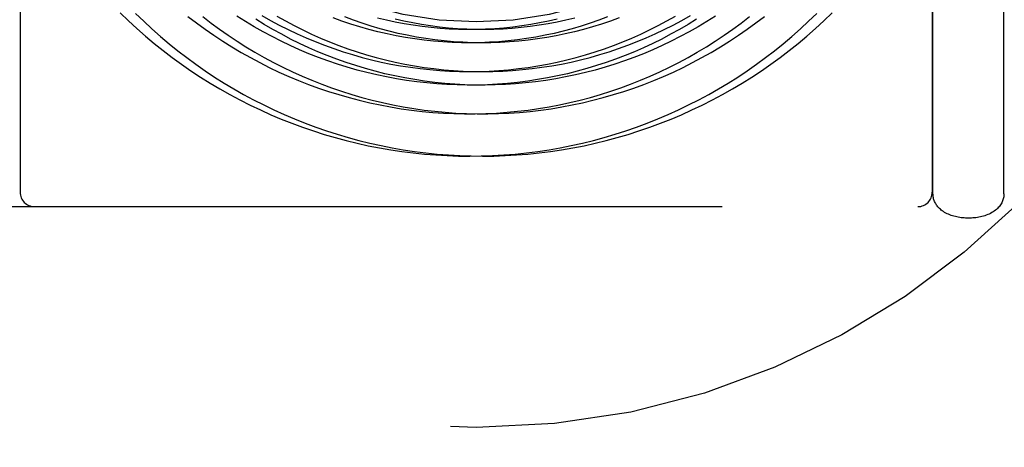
# Model space of a CAD drawing. Header units: inches. Extents: x 0 to 155, y 0 to 100.
# Tile 73 of 102: x 107.325 to 108.005, y 14.074 to 14.369. Entities that reach past the tile are written whole.
import ezdxf

# ---------------------------------------------------------------- set-up
doc = ezdxf.new("R2010")
doc.units = ezdxf.units.IN
doc.header["$LTSCALE"] = 8.5
doc.header["$MEASUREMENT"] = 0
doc.linetypes.add('HIDDEN', pattern=[0.2, 0.1, -0.1])
doc.layers.add('DEFAULT_2', color=8, linetype='HIDDEN')

msp = doc.modelspace()

# ---------------------------------------------------------------- linework, layer by layer
at = {"layer": 'DEFAULT_2', "color": 8, "linetype": 'HIDDEN'}
for p, q in [((107.95528, 14.24881), (107.95528, 14.61747)), ((108.00428, 14.24881), (108.00428, 14.61747)), ((107.32478, 14.39108), (107.32478, 14.24997)), ((107.95478, 14.39108), (107.95478, 14.24997)), ((106.95978, 14.23997), (108.31978, 14.23997))]:
    msp.add_line(p, q, dxfattribs=at)
for points in [[(107.39387, 14.37366), (107.39957, 14.36819), (107.4054, 14.36285), (107.41134, 14.35764), (107.4174, 14.35258), (107.42358, 14.34765), (107.42986, 14.34287), (107.43624, 14.33823), (107.44274, 14.33375), (107.44933, 14.32941), (107.45601, 14.32522), (107.46279, 14.32119), (107.46966, 14.31732), (107.47661, 14.3136), (107.48364, 14.31005), (107.49075, 14.30666), (107.49794, 14.30343), (107.50519, 14.30037), (107.51252, 14.29747), (107.5199, 14.29475), (107.52734, 14.29219), (107.53484, 14.28981), (107.54239, 14.2876), (107.54998, 14.28556), (107.55762, 14.2837), (107.5653, 14.28201), (107.57301, 14.2805), (107.58075, 14.27916), (107.58852, 14.27801), (107.59632, 14.27703), (107.60413, 14.27623), (107.61195, 14.27561), (107.61979, 14.27517), (107.62763, 14.27491), (107.63547, 14.27482), (107.64331, 14.27492), (107.65115, 14.2752), (107.65897, 14.27565), (107.66678, 14.27629), (107.67458, 14.2771), (107.68235, 14.27809), (107.69009, 14.27926), (107.6978, 14.28061), (107.70548, 14.28213), (107.71312, 14.28383), (107.72072, 14.2857), (107.72827, 14.28774), (107.73577, 14.28996), (107.74321, 14.29234), (107.7506, 14.2949), (107.75793, 14.29762), (107.76519, 14.30051), (107.77237, 14.30357), (107.77949, 14.30679), (107.78653, 14.31017), (107.79348, 14.3137), (107.80036, 14.3174), (107.80714, 14.32125), (107.81383, 14.32526), (107.82043, 14.32942), (107.82693, 14.33373), (107.83333, 14.33818), (107.83962, 14.34278), (107.8458, 14.34752), (107.85187, 14.3524), (107.85783, 14.35741), (107.86367, 14.36257), (107.86938, 14.36785), (107.87498, 14.37326)], [(107.40458, 14.37326), (107.41017, 14.36785), (107.41589, 14.36257), (107.42173, 14.35741), (107.42768, 14.3524), (107.43375, 14.34752), (107.43994, 14.34278), (107.44623, 14.33818), (107.45263, 14.33373), (107.45912, 14.32942), (107.46572, 14.32526), (107.47241, 14.32125), (107.4792, 14.3174), (107.48607, 14.3137), (107.49303, 14.31017), (107.50007, 14.30679), (107.50718, 14.30357), (107.51437, 14.30051), (107.52163, 14.29762), (107.52895, 14.2949), (107.53634, 14.29234), (107.54379, 14.28996), (107.55129, 14.28774), (107.55884, 14.2857), (107.56643, 14.28383), (107.57407, 14.28213), (107.58175, 14.28061), (107.58946, 14.27926), (107.59721, 14.27809), (107.60498, 14.2771), (107.61277, 14.27629), (107.62058, 14.27565), (107.62841, 14.2752), (107.63624, 14.27492), (107.64408, 14.27482), (107.65193, 14.27491), (107.65977, 14.27517), (107.6676, 14.27561), (107.67543, 14.27623), (107.68324, 14.27703), (107.69103, 14.27801), (107.6988, 14.27916), (107.70654, 14.2805), (107.71426, 14.28201), (107.72193, 14.2837), (107.72957, 14.28556), (107.73717, 14.2876), (107.74472, 14.28981), (107.75221, 14.29219), (107.75966, 14.29475), (107.76704, 14.29747), (107.77436, 14.30037), (107.78162, 14.30343), (107.7888, 14.30666), (107.79591, 14.31005), (107.80295, 14.3136), (107.8099, 14.31732), (107.81677, 14.32119), (107.82354, 14.32522), (107.83023, 14.32941), (107.83682, 14.33375), (107.84331, 14.33823), (107.8497, 14.34287), (107.85598, 14.34765), (107.86215, 14.35258), (107.86821, 14.35764), (107.87416, 14.36285), (107.87998, 14.36819), (107.88568, 14.37366)], [(107.44074, 14.37127), (107.44661, 14.36677), (107.45258, 14.36242), (107.45865, 14.35821), (107.46481, 14.35414), (107.47106, 14.35022), (107.47741, 14.34644), (107.48383, 14.34282), (107.49034, 14.33935), (107.49693, 14.33603), (107.50359, 14.33287), (107.51032, 14.32986), (107.51712, 14.32702), (107.52398, 14.32433), (107.5309, 14.32181), (107.53787, 14.31945), (107.5449, 14.31725), (107.55197, 14.31522), (107.55909, 14.31335), (107.56625, 14.31165), (107.57344, 14.31012), (107.58067, 14.30876), (107.58792, 14.30757), (107.5952, 14.30655), (107.6025, 14.3057), (107.60981, 14.30502), (107.61713, 14.30452), (107.62447, 14.30418), (107.6318, 14.30402), (107.63914, 14.30403), (107.64647, 14.30421), (107.6538, 14.30456), (107.66111, 14.30508), (107.66841, 14.30577), (107.67568, 14.30664), (107.68294, 14.30767), (107.69016, 14.30887), (107.69735, 14.31024), (107.70451, 14.31178), (107.71162, 14.31349), (107.7187, 14.31536), (107.72572, 14.3174), (107.7327, 14.31959), (107.73961, 14.32196), (107.74647, 14.32448), (107.75327, 14.32716), (107.76, 14.33), (107.76666, 14.333), (107.77324, 14.33615), (107.77975, 14.33945), (107.78618, 14.3429), (107.79252, 14.34651), (107.79878, 14.35026), (107.80494, 14.35415), (107.81101, 14.35819), (107.81699, 14.36236), (107.82286, 14.36668), (107.82862, 14.37113)], [(107.45093, 14.37113), (107.4567, 14.36668), (107.46257, 14.36236), (107.46854, 14.35819), (107.47461, 14.35415), (107.48078, 14.35026), (107.48703, 14.34651), (107.49337, 14.3429), (107.4998, 14.33945), (107.50631, 14.33615), (107.5129, 14.333), (107.51956, 14.33), (107.52629, 14.32716), (107.53308, 14.32448), (107.53994, 14.32196), (107.54686, 14.31959), (107.55383, 14.3174), (107.56086, 14.31536), (107.56793, 14.31349), (107.57505, 14.31178), (107.5822, 14.31024), (107.5894, 14.30887), (107.59662, 14.30767), (107.60387, 14.30664), (107.61115, 14.30577), (107.61845, 14.30508), (107.62576, 14.30456), (107.63308, 14.30421), (107.64042, 14.30403), (107.64775, 14.30402), (107.65509, 14.30418), (107.66242, 14.30452), (107.66975, 14.30502), (107.67706, 14.3057), (107.68436, 14.30655), (107.69163, 14.30757), (107.69889, 14.30876), (107.70611, 14.31012), (107.71331, 14.31165), (107.72046, 14.31335), (107.72758, 14.31522), (107.73466, 14.31725), (107.74168, 14.31945), (107.74866, 14.32181), (107.75558, 14.32433), (107.76244, 14.32702), (107.76923, 14.32986), (107.77596, 14.33287), (107.78263, 14.33603), (107.78921, 14.33935), (107.79572, 14.34282), (107.80215, 14.34644), (107.80849, 14.35022), (107.81475, 14.35414), (107.82091, 14.35821), (107.82698, 14.36242), (107.83295, 14.36677), (107.83881, 14.37127)], [(107.79205, 14.36942), (107.78615, 14.36576), (107.78016, 14.36225), (107.77408, 14.35888), (107.76793, 14.35565), (107.7617, 14.35257), (107.7554, 14.34964), (107.74902, 14.34686), (107.74258, 14.34423), (107.73608, 14.34175), (107.72952, 14.33943), (107.7229, 14.33726), (107.71623, 14.33526), (107.70951, 14.33341), (107.70275, 14.33172), (107.69595, 14.33019), (107.68912, 14.32883), (107.68225, 14.32762), (107.67535, 14.32659), (107.66842, 14.32571), (107.66148, 14.325), (107.65452, 14.32446), (107.64755, 14.32408), (107.64056, 14.32387), (107.63357, 14.32382), (107.62659, 14.32394), (107.6196, 14.32423), (107.61262, 14.32468), (107.60565, 14.3253), (107.5987, 14.32609), (107.59176, 14.32704), (107.58485, 14.32815), (107.57796, 14.32943), (107.57111, 14.33087), (107.56429, 14.33248), (107.5575, 14.33425), (107.55076, 14.33618), (107.54407, 14.33827), (107.53742, 14.34052), (107.53083, 14.34293), (107.5243, 14.34549), (107.51782, 14.34821), (107.51142, 14.35108), (107.50507, 14.35411), (107.49881, 14.35728), (107.49261, 14.36061), (107.4865, 14.36408), (107.48047, 14.3677), (107.47452, 14.37146)], [(107.80503, 14.37146), (107.79909, 14.3677), (107.79306, 14.36408), (107.78694, 14.36061), (107.78075, 14.35728), (107.77448, 14.35411), (107.76814, 14.35108), (107.76173, 14.34821), (107.75526, 14.34549), (107.74872, 14.34293), (107.74213, 14.34052), (107.73549, 14.33827), (107.72879, 14.33618), (107.72205, 14.33425), (107.71527, 14.33248), (107.70845, 14.33087), (107.70159, 14.32943), (107.69471, 14.32815), (107.68779, 14.32704), (107.68086, 14.32609), (107.6739, 14.3253), (107.66694, 14.32468), (107.65996, 14.32423), (107.65297, 14.32394), (107.64598, 14.32382), (107.63899, 14.32387), (107.63201, 14.32408), (107.62504, 14.32446), (107.61808, 14.325), (107.61113, 14.32571), (107.60421, 14.32659), (107.59731, 14.32762), (107.59044, 14.32883), (107.5836, 14.33019), (107.5768, 14.33172), (107.57004, 14.33341), (107.56332, 14.33526), (107.55666, 14.33726), (107.55004, 14.33943), (107.54348, 14.34175), (107.53697, 14.34423), (107.53053, 14.34686), (107.52416, 14.34964), (107.51786, 14.35257), (107.51162, 14.35565), (107.50547, 14.35888), (107.4994, 14.36225), (107.49341, 14.36576), (107.48751, 14.36942)], [(107.49181, 14.37182), (107.49777, 14.36846), (107.5038, 14.36524), (107.50991, 14.36216), (107.51609, 14.35923), (107.52233, 14.35646), (107.52864, 14.35383), (107.53501, 14.35135), (107.54143, 14.34903), (107.54791, 14.34686), (107.55443, 14.34485), (107.56099, 14.343), (107.5676, 14.3413), (107.57424, 14.33977), (107.58092, 14.33839), (107.58763, 14.33717), (107.59436, 14.33611), (107.60111, 14.33522), (107.60788, 14.33449), (107.61466, 14.33391), (107.62145, 14.33351), (107.62825, 14.33326), (107.63505, 14.33318), (107.64185, 14.33326), (107.64865, 14.3335), (107.65543, 14.3339), (107.6622, 14.33447), (107.66895, 14.3352), (107.67568, 14.33609), (107.68239, 14.33713), (107.68906, 14.33834), (107.69571, 14.33971), (107.70231, 14.34124), (107.70888, 14.34292), (107.7154, 14.34476), (107.72188, 14.34676), (107.7283, 14.34891), (107.73467, 14.35121), (107.74098, 14.35366), (107.74723, 14.35626), (107.75341, 14.35901), (107.75952, 14.36191), (107.76556, 14.36495), (107.77152, 14.36814), (107.7774, 14.37146)], [(107.50215, 14.37146), (107.50804, 14.36814), (107.514, 14.36495), (107.52004, 14.36191), (107.52615, 14.35901), (107.53233, 14.35626), (107.53858, 14.35366), (107.54489, 14.35121), (107.55125, 14.34891), (107.55768, 14.34676), (107.56415, 14.34476), (107.57067, 14.34292), (107.57724, 14.34124)], [(107.73054, 14.37084), (107.72451, 14.36859), (107.71844, 14.36648), (107.71231, 14.36452), (107.70613, 14.36272), (107.6999, 14.36106), (107.69364, 14.35956), (107.68734, 14.3582), (107.68101, 14.35701), (107.67464, 14.35596), (107.66826, 14.35508), (107.66185, 14.35435), (107.65542, 14.35377), (107.64897, 14.35336), (107.64252, 14.3531), (107.63606, 14.353), (107.6296, 14.35305), (107.62314, 14.35327), (107.61668, 14.35364), (107.61024, 14.35417), (107.6038, 14.35485), (107.59739, 14.3557), (107.59099, 14.3567), (107.58462, 14.35786), (107.57827, 14.35917), (107.57196, 14.36064), (107.56568, 14.36226), (107.55945, 14.36404), (107.55325, 14.36596), (107.5471, 14.36804), (107.54101, 14.37027)], [(107.73855, 14.37027), (107.73245, 14.36804), (107.7263, 14.36596), (107.72011, 14.36404), (107.71387, 14.36226), (107.7076, 14.36064), (107.70128, 14.35917), (107.69494, 14.35786), (107.68857, 14.3567), (107.68217, 14.3557), (107.67575, 14.35485), (107.66932, 14.35417), (107.66287, 14.35364), (107.65642, 14.35327), (107.64996, 14.35305), (107.64349, 14.353), (107.63703, 14.3531), (107.63058, 14.35336), (107.62414, 14.35377), (107.61771, 14.35435), (107.6113, 14.35508), (107.60491, 14.35596), (107.59855, 14.35701), (107.59221, 14.3582), (107.58591, 14.35956), (107.57965, 14.36106), (107.57343, 14.36272), (107.56725, 14.36452), (107.56112, 14.36648), (107.55504, 14.36859), (107.54902, 14.37084)], [(107.57164, 14.37037), (107.57775, 14.36888), (107.58389, 14.36754), (107.59007, 14.36636), (107.59627, 14.36533), (107.60249, 14.36445), (107.60872, 14.36372), (107.61498, 14.36315), (107.62124, 14.36273), (107.62751, 14.36247), (107.63378, 14.36236), (107.64005, 14.3624), (107.64631, 14.3626), (107.65257, 14.36295), (107.65881, 14.36345), (107.66504, 14.36411), (107.67124, 14.36492), (107.67742, 14.36589), (107.68358, 14.367), (107.6897, 14.36826), (107.69579, 14.36968)], [(107.57724, 14.34124), (107.58385, 14.33971), (107.59049, 14.33834), (107.59717, 14.33713), (107.60387, 14.33609), (107.61061, 14.3352), (107.61736, 14.33447), (107.62413, 14.3339), (107.63091, 14.3335), (107.6377, 14.33326), (107.6445, 14.33318), (107.6513, 14.33326), (107.6581, 14.33351), (107.66489, 14.33391), (107.67168, 14.33449), (107.67845, 14.33522), (107.6852, 14.33611), (107.69193, 14.33717), (107.69863, 14.33839), (107.70531, 14.33977), (107.71195, 14.3413), (107.71856, 14.343), (107.72513, 14.34485), (107.73165, 14.34686), (107.73812, 14.34903), (107.74455, 14.35135), (107.75091, 14.35383), (107.75722, 14.35646), (107.76347, 14.35923), (107.76964, 14.36216), (107.77575, 14.36524), (107.78179, 14.36846), (107.78775, 14.37182)], [(107.58376, 14.36968), (107.58985, 14.36826), (107.59598, 14.367), (107.60213, 14.36589), (107.60831, 14.36492), (107.61452, 14.36411), (107.62075, 14.36345), (107.62699, 14.36295), (107.63324, 14.3626), (107.63951, 14.3624), (107.64578, 14.36236), (107.65205, 14.36247), (107.65832, 14.36273), (107.66458, 14.36315), (107.67083, 14.36372), (107.67707, 14.36445), (107.68329, 14.36533), (107.68949, 14.36636), (107.69566, 14.36754), (107.70181, 14.36888), (107.70792, 14.37037)], [(107.97978, 14.23202), (107.97877, 14.23204), (107.97776, 14.23207), (107.97675, 14.23214), (107.97574, 14.23222), (107.97474, 14.23234), (107.97374, 14.23248), (107.97274, 14.23264), (107.97174, 14.23284), (107.97075, 14.23306), (107.96977, 14.23332), (107.96879, 14.23361), (107.96782, 14.23393), (107.96686, 14.23428), (107.96592, 14.23466), (107.96501, 14.23508), (107.96413, 14.23553), (107.96328, 14.23601), (107.96248, 14.23651), (107.96172, 14.23703), (107.96102, 14.23757), (107.96037, 14.23812), (107.95976, 14.23868), (107.9592, 14.23925), (107.95868, 14.23983), (107.9582, 14.24042), (107.95776, 14.24102), (107.95737, 14.24162), (107.95701, 14.24223), (107.95668, 14.24287), (107.95638, 14.2435), (107.95613, 14.24414), (107.95591, 14.24478), (107.95571, 14.24544), (107.95556, 14.24611), (107.95544, 14.24677), (107.95535, 14.24744), (107.9553, 14.24812), (107.95528, 14.24881)], [(108.00428, 14.24881), (108.00426, 14.2481), (108.0042, 14.2474), (108.00411, 14.2467), (108.00398, 14.246), (108.0038, 14.2453), (108.00359, 14.24459), (108.00334, 14.2439), (108.00305, 14.24322), (108.00271, 14.24253), (108.00233, 14.24186), (108.00191, 14.24119), (108.00144, 14.24054), (108.00093, 14.23989), (108.00037, 14.23927), (107.99977, 14.23865), (107.99911, 14.23805), (107.99839, 14.23745), (107.99762, 14.23688), (107.9968, 14.23633), (107.99593, 14.23581), (107.99501, 14.23532), (107.99406, 14.23486), (107.99309, 14.23444), (107.99209, 14.23405), (107.99109, 14.23371), (107.99007, 14.2334), (107.98905, 14.23313), (107.98803, 14.23289), (107.987, 14.23268), (107.98597, 14.2325), (107.98494, 14.23235), (107.98391, 14.23223), (107.98288, 14.23214), (107.98184, 14.23208), (107.98081, 14.23204), (107.97978, 14.23202)]]:
    msp.add_lwpolyline(points, dxfattribs=at)
for radius in [0.53, 0.25]:
    msp.add_circle((107.63978, 14.61747), radius, dxfattribs=at)
for centre, radius, start, end in [((107.63978, 14.61747), 0.985, 203.32456, 156.67544), ((107.33478, 14.24997), 0.01, 180, 270), ((107.94478, 14.24997), 0.01, 270, 360)]:
    msp.add_arc(centre, radius, start, end, dxfattribs=at)

doc.saveas('drawing.dxf')
